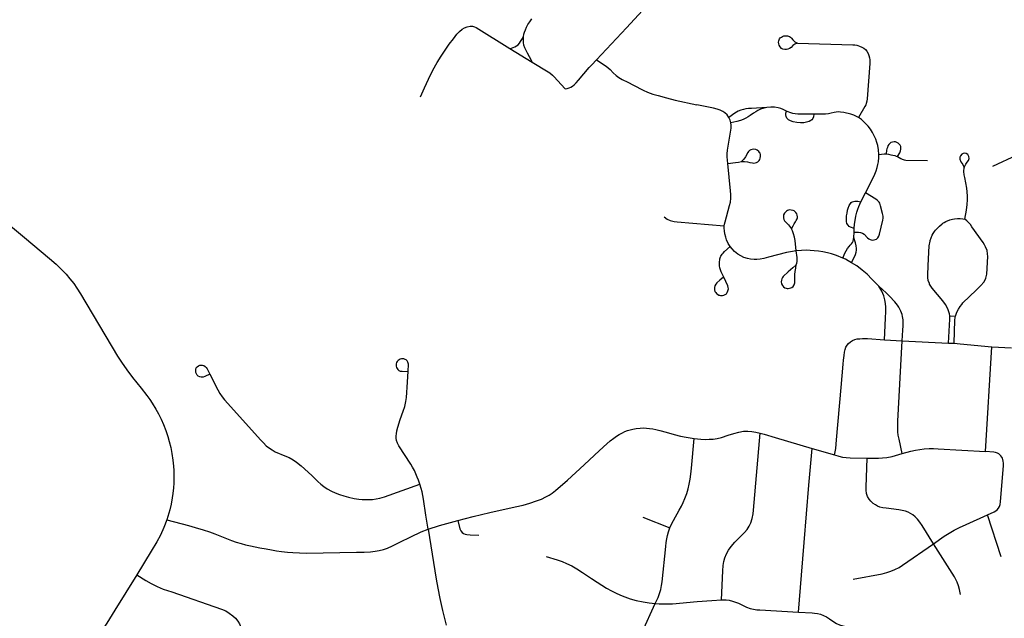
# Model space of a CAD drawing. Extents: x 1410746 to 1533160, y 578873 to 704954.
# Tile 63 of 227: x 1488949 to 1495267, y 610557 to 614397. Entities that reach past the tile are written whole.
import ezdxf

# ---------------------------------------------------------------- set-up
doc = ezdxf.new("R2010")
doc.units = 0
doc.header["$MEASUREMENT"] = 0
doc.layers.add('MC_STREETS', color=254, linetype='CONTINUOUS')

msp = doc.modelspace()

# ---------------------------------------------------------------- linework, layer by layer
at = {"layer": 'MC_STREETS'}
for p, q in [((1492094.13315, 614212.762125), (1492236.71805, 614124.801475)), ((1495192.67555, 613456.81735), (1495348.231125, 613530.42845)), ((1494346.4857, 613228.966325), (1494376.73515, 613285.200675)), ((1494302.380525, 613033.80155), (1494303.647425, 613057.619125)), ((1494301.113625, 612999.3421), (1494302.380525, 613033.80155)), ((1494916.7658, 612496.63975), (1494953.015, 612494.477525)), ((1494497.543075, 612343.370625), (1494612.0064, 612336.466475)), ((1494612.0064, 612336.466475), (1494909.13945, 612322.662375)), ((1494909.13945, 612322.662375), (1494943.978275, 612321.010825)), ((1495146.2013, 611627.0087), (1495186.139925, 612299.40215)), ((1495186.139925, 612299.40215), (1495312.512625, 612292.9516)), ((1494033.201125, 611645.556275), (1494177.0362, 611605.3283)), ((1492948.0192, 611206.527025), (1493120.52875, 611136.825775)), ((1495247.04755, 610951.6323), (1495159.4854, 611219.784525)), ((1492943.912575, 610467.759), (1493026.98085, 610652.709075))]:
    msp.add_line(p, q, dxfattribs=at)
for points in [[(1492650.58835, 614140.270725), (1492841.848575, 614345.712425), (1493047.577725, 614569.887775), (1493075.78955, 614598.5336), (1493222.3364, 614745.472525)], [(1492181.072575, 614287.71885), (1492184.3278, 614304.428925), (1492188.27745, 614316.798725), (1492193.6594, 614332.423725), (1492200.95105, 614348.74315), (1492210.15245, 614365.75705), (1492221.08995, 614382.94455), (1492235.673275, 614403.43065)], [(1491520.501425, 613902.687475), (1491546.07325, 613959.5722), (1491571.28385, 614015.644025), (1491599.413675, 614074.00945), (1491626.945075, 614122.954175), (1491652.564575, 614163.486525), (1491678.56645, 614201.3422), (1491704.56835, 614239.197875), (1491731.334975, 614275.141675), (1491754.0863, 614303.0391), (1491770.07615, 614320.4566), (1491788.0647, 614336.44645), (1491802.34135, 614345.297975), (1491819.1878, 614351.29415), (1491838.60405, 614354.72055), (1491853.737275, 614355.0061), (1491866.586275, 614351.5797), (1491878.040375, 614346.069775), (1492094.13315, 614212.762125)], [(1492094.13315, 614212.762125), (1492104.87625, 614214.254075), (1492116.0843, 614217.5392), (1492125.74645, 614221.983775), (1492137.14775, 614229.13375), (1492146.230175, 614236.670225), (1492155.505825, 614245.945875), (1492163.042275, 614256.76745), (1492170.771975, 614269.134975), (1492181.072575, 614287.71885)], [(1492236.71805, 614124.801475), (1492229.939275, 614140.17295), (1492220.3521, 614158.8126), (1492206.4632, 614181.816075), (1492197.78265, 614198.309125), (1492189.75315, 614215.67025), (1492184.5448, 614232.81435), (1492182.02745, 614250.30565), (1492180.985775, 614266.277875), (1492181.072575, 614287.71885)], [(1493937.447725, 614245.760575), (1493923.160725, 614239.80765), (1493910.211825, 614231.0812), (1493898.3889, 614219.539775), (1493888.81795, 614212.783825), (1493877.839525, 614207.71685), (1493867.9871, 614205.464875), (1493857.85315, 614205.464875), (1493846.030225, 614207.15385), (1493836.64215, 614212.11965), (1493827.531925, 614221.762025), (1493820.995525, 614233.54185), (1493818.900375, 614241.96015), (1493818.274075, 614253.629725), (1493819.40315, 614261.189475), (1493821.48265, 614268.4261), (1493824.643475, 614274.248675)], [(1493824.643475, 614274.248675), (1493829.14035, 614280.343375), (1493836.04635, 614285.721525), (1493842.3124, 614289.61195), (1493852.5047, 614293.0108), (1493862.9449, 614293.96265), (1493875.313975, 614293.003025), (1493882.0479, 614291.784175), (1493888.466175, 614288.74975), (1493894.582975, 614284.628025), (1493900.10265, 614278.69595), (1493909.930325, 614267.112975), (1493923.442225, 614255.57155), (1493940.050625, 614246.8451)], [(1493940.050625, 614246.8451), (1494293.7709, 614236.174925), (1494306.991025, 614235.563725), (1494319.33975, 614233.511875), (1494325.7856, 614231.934125), (1494336.5449, 614227.759475), (1494352.144275, 614221.4856), (1494364.38385, 614213.933525), (1494375.060925, 614205.07935), (1494383.640125, 614194.327725), (1494392.012175, 614180.839425), (1494397.983875, 614168.2029), (1494402.235575, 614152.46015), (1494404.074125, 614139.819975), (1494404.139225, 614129.052975), (1494403.58075, 614116.312575), (1494385.738025, 613889.193925), (1494384.175525, 613873.568925), (1494381.050525, 613860.027275), (1494377.144275, 613850.131425), (1494371.675525, 613839.45435), (1494330.8769, 613770.313725)], [(1492236.71805, 614124.801475), (1492338.8004, 614063.314925), (1492351.235425, 614055.004375), (1492367.080475, 614042.0561), (1492376.99225, 614032.2987), (1492449.28705, 613954.074775), (1492461.6725, 613956.24065), (1492474.3498, 613959.361225), (1492485.856875, 613963.847025), (1492496.778825, 613970.868275), (1492506.92065, 613979.449825), (1492518.427725, 613991.542), (1492533.915175, 614008.2292), (1492603.463025, 614090.4248), (1492610.679325, 614098.8113), (1492619.65095, 614108.368025), (1492650.58835, 614140.270725)], [(1492650.58835, 614140.270725), (1492712.452925, 614099.036075), (1492725.734175, 614088.359), (1492737.7996, 614076.7015), (1492757.21165, 614055.77995), (1492775.47375, 614039.40065), (1492794.22375, 614026.1194), (1492814.796675, 614014.14025), (1492850.734175, 613995.911075), (1492887.452925, 613976.379825), (1492949.6925, 613944.08815), (1492978.077925, 613931.067325), (1493011.150825, 613919.609), (1493046.5675, 613910.754825), (1493099.432075, 613896.1715), (1493154.38, 613881.58815), (1493293.834425, 613849.738475)], [(1493498.48805, 613770.5023), (1493487.782075, 613786.087575), (1493474.22115, 613798.986975), (1493460.3295, 613808.57885), (1493443.1303, 613816.8477), (1493424.93885, 613823.132), (1493401.455325, 613829.085575), (1493293.834425, 613849.738475)], [(1493743.785525, 613834.37765), (1493645.399175, 613828.232175), (1493625.018, 613826.400375), (1493608.245275, 613824.660975), (1493592.96345, 613821.430675), (1493575.445275, 613816.5852), (1493558.232625, 613809.24035), (1493538.3874, 613797.994725), (1493498.48805, 613770.5023)], [(1493743.785525, 613834.37765), (1493716.957425, 613827.51855), (1493701.79985, 613822.300375), (1493685.8968, 613814.97005), (1493671.2362, 613806.645825), (1493657.128025, 613796.6717), (1493636.290525, 613782.11855), (1493622.905875, 613773.2246), (1493608.17645, 613764.588575), (1493591.6985, 613756.7379), (1493574.408825, 613750.503325), (1493551.215625, 613744.7435), (1493512.5886, 613735.48225)], [(1493869.7291, 613810.56195), (1493848.2426, 613820.79945), (1493832.972325, 613827.073475), (1493815.611225, 613831.934575), (1493792.0001, 613835.059575), (1493767.86815, 613835.754025), (1493743.785525, 613834.37765)], [(1494044.20155, 613790.496025), (1494042.899475, 613773.568925), (1494037.90815, 613762.93525), (1494032.2658, 613755.556775), (1494025.104325, 613749.4804), (1494014.687675, 613744.706075), (1493998.194625, 613739.49775), (1493980.66655, 613735.9922), (1493958.04705, 613735.3745), (1493935.911625, 613737.1106), (1493912.69115, 613742.101925), (1493894.02795, 613748.82935), (1493881.366225, 613755.3337), (1493871.411525, 613764.9915), (1493865.973525, 613775.293975), (1493864.20745, 613786.256225), (1493865.8118, 613796.7913), (1493869.7291, 613810.56195)], [(1494044.20155, 613790.496025), (1493983.654675, 613790.062), (1493960.000175, 613789.844975), (1493941.11995, 613790.713025), (1493924.6269, 613792.44915), (1493909.976075, 613794.873325), (1493890.3849, 613801.0682), (1493869.7291, 613810.56195)], [(1494330.8769, 613770.313725), (1494314.817875, 613778.777275), (1494300.27795, 613785.5047), (1494282.699825, 613790.496025), (1494237.343925, 613800.912675), (1494215.977375, 613804.57135), (1494202.39045, 613805.740125), (1494188.6574, 613804.71745), (1494175.50875, 613802.2338), (1494156.39775, 613796.789425), (1494137.73455, 613793.3172), (1494119.077175, 613791.37805), (1494101.493225, 613791.14705), (1494044.20155, 613790.496025)], [(1493491.704375, 613474.5955), (1493487.85355, 613517.869625), (1493488.48215, 613536.4375), (1493491.155725, 613558.97485), (1493513.303, 613701.509175), (1493514.573125, 613719.275325), (1493512.5886, 613735.48225)], [(1493512.5886, 613735.48225), (1493507.6273, 613752.01995), (1493498.48805, 613770.5023)], [(1494461.436075, 613531.515075), (1494458.5629, 613562.405275), (1494454.404825, 613590.36925), (1494449.456925, 613609.640075), (1494442.425675, 613631.515075), (1494432.3789, 613652.8782), (1494421.515725, 613674.210825), (1494408.5715, 613694.015075), (1494393.26185, 613714.08345), (1494370.3449, 613738.191025), (1494349.757125, 613757.075875), (1494330.8769, 613770.313725)], [(1494582.269425, 613518.49425), (1494595.800775, 613543.089225), (1494601.009125, 613555.3288), (1494603.143625, 613566.97845), (1494603.33815, 613575.3425), (1494601.97655, 613584.095575), (1494598.280825, 613592.459625), (1494592.63995, 613599.462075), (1494586.221025, 613605.686475), (1494578.0515, 613609.96575), (1494569.103925, 613612.688925), (1494560.54535, 613612.88345), (1494549.263625, 613611.716375), (1494539.537975, 613608.798675), (1494532.341025, 613603.74135), (1494524.755025, 613596.15535), (1494519.6977, 613587.5968), (1494516.196475, 613577.67665), (1494513.8597, 613568.659875), (1494511.7334, 613560.320325), (1494507.529825, 613535.68175)], [(1493702.914175, 613518.94375), (1493702.870775, 613529.076325), (1493700.029875, 613539.650825), (1493696.55765, 613545.806125), (1493691.349325, 613551.961425), (1493681.090475, 613560.957625), (1493672.409925, 613564.272025), (1493658.994525, 613566.165975), (1493648.735675, 613565.061175), (1493640.21295, 613562.3781), (1493631.374575, 613557.64325), (1493625.061425, 613552.277075), (1493620.3621, 613545.50625), (1493606.820425, 613517.38125), (1493595.940275, 613501.6413), (1493580.35425, 613487.607875)], [(1493491.704375, 613474.5955), (1493542.530775, 613480.643375), (1493561.864325, 613483.4829), (1493580.35425, 613487.607875)], [(1493580.35425, 613487.607875), (1493598.747525, 613487.69375), (1493617.8743, 613485.2017), (1493633.566525, 613481.26535), (1493650.961175, 613478.02585), (1493659.397175, 613477.503875), (1493667.29775, 613478.449425), (1493675.570425, 613480.9229), (1493684.164175, 613485.870825), (1493692.757925, 613494.20415), (1493697.445425, 613500.45415), (1493701.091275, 613509.0479), (1493702.914175, 613518.94375)], [(1494376.73515, 613285.200675), (1494423.47525, 613377.481175), (1494435.881825, 613406.548025), (1494445.09815, 613427.461975), (1494450.769725, 613448.90765), (1494455.555125, 613466.9858), (1494458.5715, 613484.9005), (1494461.175675, 613512.24425), (1494461.436075, 613531.515075)], [(1494461.436075, 613531.515075), (1494495.550675, 613535.68175), (1494507.529825, 613535.68175)], [(1494507.529825, 613535.68175), (1494523.58795, 613533.716775), (1494537.787375, 613530.7991), (1494563.259, 613524.74425), (1494573.154825, 613521.61925), (1494582.269425, 613518.49425)], [(1494582.269425, 613518.49425), (1494601.790375, 613506.6309), (1494612.007, 613501.616775), (1494623.40495, 613497.2559), (1494635.644525, 613495.6934), (1494774.446625, 613494.1309)], [(1495012.52415, 613540.88075), (1495002.231675, 613539.091725), (1494993.22645, 613533.89365), (1494985.5739, 613524.2448), (1494981.581275, 613514.59595), (1494982.246725, 613501.952625), (1494987.90295, 613485.649375), (1494999.5481, 613467.017125), (1495008.369375, 613449.392675)], [(1495008.369375, 613449.392675), (1495018.845825, 613469.678875), (1495029.1601, 613483.653075), (1495035.814475, 613492.636475), (1495040.139825, 613505.612525), (1495038.80895, 613518.9213), (1495032.4873, 613532.562775), (1495020.842125, 613539.21715), (1495012.52415, 613540.88075)], [(1493469.654925, 613075.4208), (1493471.09995, 613085.57095), (1493474.572175, 613100.3279), (1493504.08605, 613205.79665), (1493509.728425, 613227.064), (1493512.7666, 613251.369575), (1493512.7666, 613274.807075), (1493510.596475, 613298.244575), (1493491.704375, 613474.5955)], [(1495012.988075, 613116.7272), (1495023.988875, 613174.637075), (1495028.555225, 613211.16805), (1495030.551575, 613240.62115), (1495030.2025, 613267.222475), (1495026.059475, 613316.84575), (1495013.028725, 613384.128375), (1495009.529675, 613402.469625), (1495007.866075, 613422.10005), (1495008.369375, 613449.392675)], [(1494303.647425, 613057.619125), (1494280.653475, 613065.526675), (1494271.3276, 613071.235875), (1494264.011775, 613078.952525), (1494256.342175, 613090.389175), (1494253.7611, 613102.3532), (1494253.619275, 613115.6803), (1494254.98785, 613138.50325), (1494257.4387, 613156.3053), (1494261.25815, 613174.360875), (1494265.2201, 613188.9513), (1494271.422525, 613204.50115), (1494275.2237, 613212.080525), (1494279.567525, 613218.557225), (1494284.74895, 613224.653675), (1494291.28995, 613228.17465), (1494299.519575, 613231.66415), (1494307.715425, 613233.332775), (1494317.572375, 613233.513225), (1494326.0087, 613232.991575), (1494346.4857, 613228.966325)], [(1494302.380525, 613033.80155), (1494330.25215, 613033.041425), (1494343.652625, 613032.047525), (1494356.59795, 613028.4516), (1494367.385725, 613021.020025), (1494388.961275, 612998.0061), (1494397.831225, 612990.81425), (1494405.50255, 612986.2594), (1494419.4068, 612983.14295), (1494432.352125, 612984.10185), (1494445.537175, 612988.896425), (1494454.407125, 612997.047175), (1494461.8387, 613008.55415), (1494466.633275, 613021.25975), (1494487.966375, 613110.84245), (1494489.16775, 613123.1443), (1494488.44855, 613137.288275), (1494485.871675, 613152.98915), (1494472.697725, 613203.2961), (1494467.368, 613219.425), (1494463.2617, 613225.695), (1494457.48745, 613233.089025), (1494450.571475, 613240.13175), (1494441.701525, 613246.364675), (1494376.73515, 613285.200675)], [(1494303.647425, 613057.619125), (1494306.39705, 613084.4303), (1494309.52205, 613108.735875), (1494314.035925, 613137.208075), (1494319.9387, 613161.51365), (1494326.88315, 613182.346975), (1494333.2367, 613197.88305), (1494346.4857, 613228.966325)], [(1493881.219225, 613174.625875), (1493875.26125, 613172.1869), (1493868.71335, 613168.30175), (1493862.131675, 613162.595725), (1493856.07855, 613155.058325), (1493850.617125, 613145.310575), (1493848.915825, 613133.33365), (1493849.3292, 613125.311025), (1493851.97355, 613116.153875), (1493856.313125, 613107.329425), (1493863.7557, 613098.811075), (1493881.722525, 613080.9886), (1493901.1317, 613055.036125)], [(1493901.1317, 613055.036125), (1493911.560525, 613074.916075), (1493918.07855, 613087.6262), (1493926.29625, 613100.92195), (1493931.79985, 613109.198525), (1493937.06295, 613119.665025), (1493939.162375, 613126.5479), (1493939.2644, 613132.010475), (1493937.772925, 613142.6033), (1493934.290975, 613152.14035), (1493928.537375, 613160.6269), (1493924.6788, 613165.070775), (1493918.40445, 613169.753125), (1493911.560525, 613173.012125), (1493899.8281, 613175.619325), (1493890.0511, 613176.271125), (1493881.219225, 613174.625875)], [(1488807.24425, 613131.94465), (1488832.504675, 613115.5384), (1488865.317175, 613091.580075), (1488902.100575, 613062.9965), (1488978.982425, 613000.14995), (1489140.000925, 612865.7007), (1489181.74425, 612829.34055)], [(1493083.79605, 613131.726), (1493103.354, 613117.87245), (1493122.91195, 613108.9084), (1493147.76685, 613101.981625), (1493166.5099, 613099.536875), (1493469.654925, 613075.4208)], [(1494916.7658, 612496.63975), (1494914.187125, 612509.2223), (1494910.9386, 612522.0554), (1494907.01135, 612534.88955), (1494900.11155, 612551.44905), (1494888.98705, 612570.804725), (1494872.9269, 612592.901), (1494803.7981, 612675.430675), (1494790.641625, 612694.61995), (1494787.647875, 612700.140275), (1494785.779425, 612705.63995), (1494779.0895, 612724.3443), (1494776.339825, 612742.9755), (1494775.478925, 612757.19955), (1494777.477275, 612819.0951), (1494784.9123, 612946.100425), (1494790.8096, 612975.499625), (1494791.7489, 612980.582625), (1494804.4756, 613013.861775), (1494810.321375, 613025.410625), (1494817.863025, 613037.2925), (1494824.7938, 613046.635325), (1494833.420425, 613056.310825), (1494850.63265, 613073.4768), (1494866.939375, 613087.380975), (1494872.930825, 613091.641125), (1494881.757275, 613096.941325), (1494891.984275, 613101.8511), (1494917.523925, 613112.66865), (1494934.5052, 613117.452425), (1494947.498925, 613119.7605), (1494966.909225, 613121.501125), (1494982.891525, 613122.123825), (1494999.704075, 613120.25575), (1495012.988075, 613116.7272)], [(1494953.015, 612494.477525), (1494957.499175, 612507.20455), (1494963.037675, 612520.537975), (1494972.9734, 612540.961375), (1494984.243575, 612558.198125), (1494993.639325, 612570.8534), (1495001.40055, 612580.7042), (1495085.9432, 612662.522575), (1495113.20955, 612690.430975), (1495137.32565, 612715.483425), (1495148.173075, 612738.597225), (1495154.276725, 612763.984975), (1495159.9579, 612877.0774), (1495159.270075, 612894.96105), (1495155.71865, 612916.96825), (1495146.28855, 612939.731325), (1495139.764625, 612952.239175), (1495130.75545, 612967.3438), (1495058.609275, 613069.2373), (1495048.973525, 613082.370225), (1495037.89555, 613095.970975), (1495027.1023, 613106.7642), (1495012.988075, 613116.7272)], [(1493507.03145, 612941.897725), (1493495.358425, 612961.871575), (1493484.988825, 612984.442475), (1493479.05895, 613002.170525), (1493473.888325, 613023.1328), (1493471.044225, 613042.0258), (1493469.519275, 613060.49905), (1493469.654925, 613075.4208)], [(1493931.512725, 612914.2471), (1493923.94475, 612979.7531), (1493920.35985, 613002.24025), (1493914.493625, 613022.446075), (1493907.118275, 613042.4263), (1493901.1317, 613055.036125)], [(1494229.660925, 612868.110875), (1494242.81475, 612898.7126), (1494252.1333, 612915.296875), (1494260.910925, 612929.221975), (1494271.5063, 612942.62295), (1494278.115525, 612949.786), (1494286.46755, 612959.8306), (1494291.669325, 612967.019875), (1494296.04725, 612975.317425), (1494301.113625, 612999.3421)], [(1494286.9526, 612838.24975), (1494310.910925, 612891.027525), (1494315.0776, 612904.916425), (1494317.50815, 612919.152525), (1494317.29175, 612929.84225), (1494315.339325, 612945.90815), (1494310.915125, 612965.2992), (1494307.4804, 612977.38545), (1494301.113625, 612999.3421)], [(1493466.05265, 612746.309675), (1493449.556375, 612779.39995), (1493444.952825, 612791.9557), (1493441.141375, 612804.602725), (1493438.999975, 612817.121025), (1493438.318875, 612825.877225), (1493438.221425, 612835.715475), (1493438.9885, 612846.630475), (1493440.27065, 612854.985775), (1493441.814275, 612862.242975), (1493443.92025, 612869.489675), (1493445.992425, 612874.91585), (1493448.64135, 612881.059525), (1493452.13415, 612887.187475), (1493456.753225, 612893.294425), (1493461.65315, 612899.396125), (1493471.969075, 612909.0398), (1493507.03145, 612941.897725)], [(1493931.512725, 612914.2471), (1493894.259575, 612908.071625), (1493869.35995, 612902.788775), (1493753.202625, 612873.675375), (1493724.409175, 612865.89335), (1493700.0255, 612860.96475), (1493679.53285, 612859.40835), (1493661.374825, 612859.14895), (1493638.288175, 612861.74295), (1493618.314325, 612865.63395), (1493596.00065, 612872.11205), (1493575.772625, 612881.7168), (1493557.095775, 612893.908625), (1493536.084325, 612909.99145), (1493519.803, 612926.516325), (1493507.03145, 612941.897725)], [(1493931.062875, 612824.120925), (1493935.229525, 612836.100075), (1493937.05245, 612845.7355), (1493937.573275, 612856.412575), (1493936.531625, 612871.777175), (1493931.512725, 612914.2471)], [(1494229.660925, 612868.110875), (1494189.730375, 612883.735875), (1494158.580175, 612894.0674), (1494132.458525, 612901.336025), (1494103.15685, 612907.2418), (1494073.4009, 612912.238975), (1494046.421, 612915.066675), (1494021.7905, 612916.67765), (1493996.443275, 612917.719325), (1493966.23495, 612916.67765), (1493931.512725, 612914.2471)], [(1494286.9526, 612838.24975), (1494265.0776, 612850.402525), (1494246.674825, 612860.12475), (1494229.660925, 612868.110875)], [(1489181.74425, 612829.34055), (1489221.413225, 612790.423825), (1489246.1528, 612764.38215), (1489271.413225, 612734.43425), (1489295.11115, 612703.705075), (1489314.9028, 612675.31965), (1489339.381975, 612638.080075), (1489576.77415, 612238.8255), (1489601.225175, 612200.214725), (1489636.878275, 612151.58465), (1489673.5238, 612102.181925), (1489727.954125, 612032.301825), (1489763.417325, 611986.823575), (1489783.9781, 611959.91105), (1489797.9681, 611937.71935), (1489822.5645, 611898.274875), (1489839.186425, 611868.5048), (1489855.8531, 611834.650625), (1489871.4781, 611800.79645), (1489886.998775, 611761.5376), (1489899.802225, 611723.7726), (1489908.37045, 611691.42145), (1489917.794825, 611653.54945), (1489925.433725, 611613.271675), (1489930.989275, 611572.29945), (1489934.72115, 611532.49025), (1489936.661475, 611506.004375), (1489937.442725, 611485.43145), (1489937.70315, 611461.99395), (1489936.661475, 611424.49395), (1489935.098975, 611393.504375), (1489931.769375, 611358.67215), (1489927.807325, 611329.7023), (1489920.776075, 611290.11895), (1489912.70315, 611251.8377), (1489893.692725, 611188.29605)], [(1493929.731575, 612822.99325), (1493908.92745, 612805.370925), (1493880.333075, 612780.459025), (1493848.7037, 612750.117975), (1493843.090125, 612743.07115), (1493838.67095, 612734.9494), (1493836.24525, 612726.27145), (1493835.685, 612715.6005), (1493837.71545, 612702.9401), (1493843.090125, 612691.712975), (1493850.2564, 612683.2329), (1493858.37815, 612677.261025), (1493866.97765, 612674.394525)], [(1493866.97765, 612674.394525), (1493873.1884, 612673.319575), (1493879.99635, 612673.0807), (1493888.7153, 612673.797325), (1493896.120425, 612675.9472), (1493903.883875, 612679.4109), (1493912.05245, 612685.839675), (1493918.823275, 612695.995925), (1493922.2087, 612709.01675), (1493922.98995, 612726.725075), (1493922.469125, 612762.923), (1493924.812875, 612782.714675), (1493928.4587, 612803.287575), (1493931.062875, 612824.120925)], [(1494461.818375, 612688.14795), (1494417.561675, 612733.48245), (1494386.05125, 612764.211625), (1494355.061675, 612791.034525), (1494319.5915, 612817.416425), (1494286.9526, 612838.24975)], [(1493465.44145, 612745.836525), (1493441.5148, 612727.0915), (1493422.171625, 612708.70355), (1493414.589075, 612700.551175), (1493409.43835, 612689.3667), (1493406.789375, 612679.212375), (1493407.0837, 612665.0846), (1493410.027, 612654.341625), (1493415.030575, 612645.95325), (1493419.739825, 612640.066675), (1493426.21505, 612635.210275), (1493434.669925, 612630.6752), (1493439.145975, 612629.134525), (1493445.042625, 612628.2956)], [(1493445.042625, 612628.2956), (1493457.426125, 612628.063975), (1493467.029125, 612629.706025), (1493476.103725, 612634.327275), (1493483.1676, 612639.478025), (1493489.054175, 612647.719225), (1493493.321925, 612657.579225), (1493495.9709, 612669.941025), (1493495.5294, 612679.948175), (1493493.321925, 612689.51385), (1493466.05265, 612746.309675)], [(1494612.0064, 612336.466475), (1494616.0347, 612404.969925), (1494617.98515, 612434.078475), (1494617.82965, 612455.939975), (1494616.714475, 612471.625975), (1494615.7788, 612481.844125), (1494613.737775, 612493.1758), (1494610.598025, 612505.98515), (1494606.573425, 612516.625225), (1494602.267325, 612527.27055), (1494596.581, 612539.3988), (1494589.78935, 612552.640575), (1494580.47835, 612566.657925), (1494563.9856, 612588.09555), (1494530.03355, 612624.4311), (1494508.99685, 612643.7677), (1494461.818375, 612688.14795)], [(1494497.543075, 612343.370625), (1494505.136625, 612482.085925), (1494506.521475, 612526.1416), (1494506.749475, 612553.460775), (1494504.65795, 612577.1799), (1494500.833275, 612599.086325), (1494492.761225, 612625.7241), (1494480.115025, 612654.5144), (1494461.818375, 612688.14795)], [(1494909.13945, 612322.662375), (1494917.775025, 612474.999325), (1494917.52895, 612486.591725), (1494916.7658, 612496.63975)], [(1494943.978275, 612321.010825), (1494950.066075, 612469.479475), (1494951.45805, 612485.785525), (1494953.015, 612494.477525)], [(1494177.0362, 611605.3283), (1494181.2046, 611624.505925), (1494184.76435, 611646.7045), (1494189.9264, 611702.913625), (1494220.56525, 612036.652875), (1494233.558975, 612187.04215), (1494235.52145, 612213.951025), (1494238.415825, 612243.02385), (1494241.3555, 612264.11285), (1494245.4455, 612282.13435), (1494250.685775, 612295.68245), (1494258.993575, 612310.1252), (1494267.8126, 612320.09455), (1494279.699125, 612330.319525), (1494292.46685, 612338.575125), (1494307.79425, 612345.210925), (1494322.7718, 612349.1079), (1494338.5875, 612350.8297), (1494355.782675, 612351.966175), (1494387.803625, 612351.0015), (1494497.543075, 612343.370625)], [(1494610.394825, 611614.587925), (1494590.97475, 611707.0178), (1494586.373, 611730.94695), (1494583.305175, 611752.7286), (1494582.6916, 611771.4424), (1494582.3848, 611798.1326), (1494583.305175, 611822.6753), (1494612.0064, 612336.466475)], [(1494943.978275, 612321.010825), (1494982.392225, 612317.9934), (1495186.139925, 612299.40215)], [(1491441.023, 612139.5372), (1491442.9463, 612187.045575), (1491439.868775, 612199.6515), (1491434.468125, 612208.87295), (1491428.3894, 612214.107325), (1491421.406325, 612218.05525), (1491413.7872, 612220.564975), (1491405.82485, 612221.54005), (1491397.825275, 612220.943025), (1491390.0959, 612218.79685), (1491382.933725, 612215.18395)], [(1490168.852675, 612123.242525), (1490136.4006, 612107.46135), (1490126.40285, 612104.6429), (1490113.376825, 612104.2421), (1490103.958, 612106.0457), (1490094.7396, 612110.053725), (1490086.923975, 612117.468525), (1490082.114375, 612125.28415), (1490078.70755, 612134.50255), (1490077.90595, 612144.121775), (1490078.50715, 612153.741), (1490081.51315, 612162.959425)], [(1490081.51315, 612162.959425), (1490086.923975, 612170.374225), (1490095.1404, 612176.58665), (1490104.3588, 612179.79305), (1490113.777625, 612181.39625), (1490121.79365, 612180.79505), (1490130.01005, 612178.18985), (1490138.226475, 612172.979425), (1490145.841675, 612165.965425), (1490151.95675, 612157.26655), (1490168.68425, 612123.5817)], [(1491382.933725, 612215.18395), (1491376.614, 612210.243225), (1491371.379625, 612204.1645), (1491367.4317, 612197.181425), (1491364.921975, 612189.5623), (1491363.9469, 612181.59995), (1491364.543925, 612173.600375), (1491366.6901, 612165.871), (1491370.303, 612158.708825), (1491375.243725, 612152.3891), (1491381.32245, 612147.154725), (1491390.719775, 612143.340075), (1491402.327825, 612141.8582), (1491441.023, 612139.5372)], [(1490168.852675, 612123.242525), (1490220.162275, 612022.74355), (1490233.37855, 611999.379025), (1490247.62155, 611977.880625), (1490262.879225, 611959.022125), (1490284.3557, 611934.005575), (1490494.7115, 611701.8), (1490512.3368, 611682.42395), (1490531.2172, 611664.48755), (1490551.749675, 611649.1472), (1490569.21405, 611636.874925), (1490588.330475, 611625.7827), (1490650.399875, 611600.294125), (1490677.540475, 611587.549825), (1490702.582375, 611573.676075), (1490724.97755, 611558.7572), (1490754.780275, 611535.007775), (1490823.39175, 611472.37925), (1490861.6246, 611435.326425), (1490880.269, 611418.09805), (1490899.820025, 611402.222925), (1490922.04195, 611387.653375), (1490948.710525, 611373.49305), (1490973.378925, 611361.130825), (1490999.687675, 611351.780575), (1491028.244325, 611342.812375), (1491058.925, 611334.552175), (1491094.089775, 611326.292), (1491124.39745, 611321.0615), (1491146.815825, 611319.102625), (1491183.16405, 611318.232), (1491211.8944, 611319.755575), (1491236.27165, 611323.4557), (1491259.342975, 611328.02645), (1491288.726275, 611336.95025), (1491516.878, 611417.435975)], [(1491516.878, 611417.435975), (1491507.503, 611442.956825), (1491499.9509, 611463.0089), (1491491.09675, 611483.581825), (1491481.461325, 611504.935975), (1491469.48215, 611527.592225), (1491458.805075, 611544.779725), (1491380.41965, 611664.310975), (1491372.60715, 611680.456825), (1491366.617575, 611698.685975), (1491364.273825, 611713.269325), (1491364.53425, 611728.113075), (1491366.35715, 611741.394325), (1491369.48215, 611759.363075), (1491375.73215, 611783.060975), (1491390.5759, 611831.498475), (1491409.65415, 611886.2519), (1491419.213675, 611916.49355), (1491425.41705, 611946.97905), (1491429.9852, 611973.9159), (1491433.402325, 612004.97995), (1491435.90555, 612040.774475), (1491441.023, 612139.5372)], [(1491760.975725, 611185.4174), (1491857.731175, 611210.56485), (1491965.69275, 611235.65685), (1492128.7136, 611272.115175), (1492178.7136, 611283.833925), (1492221.68235, 611295.29225), (1492264.9115, 611309.615175), (1492296.68235, 611322.115175), (1492325.5886, 611336.177675), (1492346.1615, 611347.896425), (1492364.640925, 611359.985275), (1492387.30735, 611377.3235), (1492463.0886, 611443.72975), (1492569.859425, 611541.386), (1492636.00525, 611602.84435), (1492694.599, 611656.7506), (1492738.349, 611695.29225), (1492760.224, 611712.740175), (1492778.453175, 611725.761), (1492796.1615, 611736.958925), (1492816.2136, 611747.636), (1492831.578175, 611754.66725), (1492849.2865, 611761.177675), (1492866.2136, 611766.90685), (1492882.61985, 611770.8131), (1492904.49485, 611774.458925), (1492931.05735, 611777.3235), (1492951.36985, 611778.365175), (1492970.640675, 611777.583925), (1492989.390675, 611774.97975), (1493011.00525, 611771.85475), (1493031.578175, 611767.9485), (1493056.90005, 611761.61045), (1493096.668675, 611750.301425), (1493147.648225, 611736.23255), (1493189.3889, 611725.472325), (1493225.42445, 611718.5424), (1493275.59705, 611710.5037)], [(1493120.52875, 611136.825775), (1493131.45715, 611160.912875), (1493142.92865, 611184.17485), (1493180.128225, 611250.836525), (1493194.710475, 611277.32265), (1493206.01915, 611300.237575), (1493216.732625, 611325.8309), (1493228.6365, 611356.780975), (1493237.5644, 611386.54065), (1493245.004325, 611418.3835), (1493251.25385, 611449.03595), (1493256.0154, 611481.7716), (1493260.47935, 611519.566375), (1493275.59705, 611710.5037)], [(1493275.59705, 611710.5037), (1493320.11485, 611706.607), (1493347.241575, 611704.870875), (1493373.28325, 611705.521925), (1493399.1079, 611706.17295), (1493423.847475, 611709.8622), (1493451.191225, 611717.02365), (1493493.72595, 611730.91255), (1493531.486375, 611743.49935), (1493562.736375, 611751.31185), (1493592.9013, 611756.520175), (1493620.028025, 611757.60525), (1493646.93775, 611755.652125), (1493672.977825, 611751.068325), (1493700.3004, 611744.271)], [(1493452.470575, 610676.360325), (1493459.804175, 610862.226825), (1493462.25125, 610896.48925), (1493466.687925, 610921.2606), (1493473.712625, 610945.662225), (1493484.075125, 610970.702), (1493497.457975, 610993.767575), (1493513.09245, 611016.79115), (1493538.0442, 611044.7476), (1493600.52715, 611107.97), (1493616.425175, 611127.56525), (1493629.73515, 611148.639375), (1493639.71765, 611168.974075), (1493648.960675, 611197.072925), (1493655.24595, 611226.280925), (1493657.464275, 611250.312825), (1493700.3004, 611744.271)], [(1493700.3004, 611744.271), (1493725.829675, 611737.936025), (1493796.438975, 611716.95385), (1494033.201125, 611645.556275)], [(1493945.1077, 610597.014725), (1493964.486775, 610833.837575), (1493983.053025, 611044.0619), (1494012.4237, 611410.737675), (1494033.201125, 611645.556275)], [(1494177.0362, 611605.3283), (1494205.853575, 611596.86115), (1494228.3428, 611591.56955), (1494252.1549, 611587.600875), (1494277.81905, 611585.48425), (1494386.296425, 611584.16135)], [(1494811.98025, 611034.60295), (1494739.16915, 611152.096025), (1494724.6514, 611173.582275), (1494709.2626, 611193.3264), (1494695.035225, 611208.1345), (1494678.775375, 611221.20045), (1494665.41905, 611229.9111), (1494649.7399, 611237.460325), (1494632.028275, 611244.138475), (1494611.703425, 611248.78415), (1494589.346125, 611252.55875), (1494508.627525, 611263.59225), (1494486.56055, 611266.495775), (1494468.870825, 611270.468925), (1494453.4267, 611276.68015), (1494439.32555, 611284.066475), (1494425.895875, 611293.46725), (1494410.777975, 611307.4358), (1494398.583075, 611322.243875), (1494389.291725, 611339.08445), (1494381.9656, 611357.9379), (1494379.710025, 611378.28235), (1494380.000375, 611398.316825), (1494386.296425, 611584.16135)], [(1494386.296425, 611584.16135), (1494421.92945, 611583.4286), (1494459.396875, 611584.5513), (1494484.9844, 611585.748825), (1494513.02975, 611589.452925), (1494546.6313, 611595.802825), (1494610.394825, 611614.587925)], [(1494610.394825, 611614.587925), (1494666.75035, 611630.015075), (1494695.8948, 611636.15075), (1494723.812125, 611640.752525), (1494752.6498, 611644.433925), (1494784.8621, 611646.274625), (1494812.16585, 611646.274625), (1494841.3103, 611645.0475), (1495146.2013, 611627.0087)], [(1495159.4854, 611219.784525), (1495201.78275, 611239.2067), (1495212.455075, 611245.590025), (1495221.799375, 611253.580075), (1495229.78945, 611263.87235), (1495235.477275, 611274.706325), (1495239.690275, 611288.03385), (1495242.240475, 611304.0161), (1495261.19485, 611537.1648), (1495261.19485, 611551.228775), (1495260.03665, 611564.9618), (1495257.22385, 611575.882075), (1495254.576525, 611583.6586), (1495250.93645, 611590.4424), (1495244.3181, 611600.20445), (1495238.3616, 611605.995475), (1495231.41235, 611611.786525), (1495222.64305, 611616.91575), (1495211.060975, 611621.21765), (1495199.8098, 611623.20315), (1495146.2013, 611627.0087)], [(1491569.2143, 611128.791475), (1491553.85715, 611218.217225), (1491540.055075, 611320.300575), (1491535.628, 611343.998475), (1491530.41965, 611367.6964), (1491524.47855, 611389.54645), (1491516.878, 611417.435975)], [(1494811.98025, 611034.60295), (1494881.80005, 611084.129075), (1494912.079675, 611103.94165), (1494944.6022, 611123.0066), (1494978.281, 611140.232125), (1495020.993225, 611159.2547), (1495159.4854, 611219.784525)], [(1489893.692725, 611188.29605), (1489873.380225, 611138.55645), (1489851.76565, 611090.379375), (1489828.588575, 611047.67105), (1489792.911475, 610987.7752), (1489699.8324, 610835.6355)], [(1489893.692725, 611188.29605), (1490031.50075, 611151.743525), (1490074.01705, 611140.0864), (1490125.350175, 611125.615675), (1490167.537675, 611111.29275), (1490200.6106, 611099.053175), (1490275.36415, 611068.097325), (1490307.381425, 611056.084425), (1490337.97735, 611045.5415), (1490369.881425, 611036.29275), (1490398.52725, 611029.0011), (1490429.256425, 611021.96985), (1490489.9335, 611009.46985), (1490529.51685, 611001.91775), (1490564.412675, 610995.66775), (1490595.662675, 610990.71985), (1490628.21475, 610986.03235), (1490667.8946, 610981.71), (1490701.39185, 610978.740675), (1490744.966325, 610976.48755), (1490790.717025, 610975.7572), (1490896.1835, 610976.91775), (1491108.943925, 610980.5636), (1491158.943925, 610981.60525), (1491198.787675, 610983.428175), (1491230.2981, 610986.8136), (1491255.818925, 610991.5011), (1491282.381425, 610998.271925), (1491307.90225, 611006.60525), (1491341.496, 611021.1886), (1491388.631425, 611044.8865), (1491457.83215, 611079.209625), (1491524.435975, 611111.1686), (1491569.2143, 611128.791475)], [(1491569.2143, 611128.791475), (1491643.296925, 611152.583925), (1491760.975725, 611185.4174)], [(1491760.975725, 611185.4174), (1491772.92705, 611132.063325), (1491779.4483, 611117.261575), (1491788.107125, 611106.658925), (1491796.58925, 611101.0042), (1491806.308325, 611096.93985), (1491818.021675, 611094.28085), (1491839.883375, 611092.522075), (1491895.00115, 611089.380075)], [(1491569.2143, 611128.791475), (1491621.988525, 610809.19195), (1491631.858575, 610749.988675), (1491644.484225, 610685.1063), (1491661.150875, 610606.9813), (1491684.2735, 610512.2037)], [(1493026.98085, 610652.709075), (1493045.470425, 610690.209075), (1493055.10585, 610715.469475), (1493062.540025, 610742.33255), (1493067.60355, 610767.902), (1493070.178925, 610791.290875), (1493093.765325, 611017.95155), (1493096.887725, 611042.707725), (1493100.456175, 611066.571775), (1493105.3628, 611089.097675), (1493111.16155, 611110.954475), (1493120.52875, 611136.825775)], [(1494297.63245, 610808.730675), (1494483.28955, 610842.73585), (1494512.762075, 610850.324525), (1494539.481975, 610859.23115), (1494564.222625, 610869.374825), (1494591.68475, 610883.229575), (1494613.703925, 610897.33175), (1494811.98025, 611034.60295)], [(1494985.713425, 610710.45365), (1494979.92855, 610741.5374), (1494972.8038, 610765.583425), (1494964.068, 610789.64915), (1494954.43995, 610809.342875), (1494946.34365, 610822.472025), (1494811.98025, 611034.60295)], [(1492326.0817, 610953.790875), (1492396.915025, 610931.22145), (1492428.51225, 610920.804775), (1492457.3317, 610909.34645), (1492490.665025, 610893.72145), (1492523.65115, 610874.97145), (1492560.803925, 610851.0131), (1492618.790025, 610811.429775), (1492653.305675, 610788.568525), (1492713.5817, 610750.665875), (1492746.220575, 610732.610325), (1492780.595575, 610715.94365), (1492814.970575, 610700.665875), (1492866.359475, 610681.915875), (1492903.859475, 610671.152), (1492949.6371, 610662.084075), (1492988.6996, 610656.615325), (1493026.98085, 610652.709075)], [(1489699.8324, 610835.6355), (1489558.729225, 610610.0223), (1489508.262275, 610526.988475), (1489485.098975, 610489.0773), (1489468.566625, 610461.18375), (1489454.2451, 610431.459825), (1489444.473975, 610407.566875), (1489435.118225, 610377.807975), (1489428.588575, 610351.5773), (1489423.901075, 610325.2752), (1489421.817725, 610296.629375), (1489422.07815, 610272.1502), (1489424.161475, 610242.2023), (1489428.848975, 610209.3898), (1489435.880225, 610172.93145), (1489456.192725, 610092.98355), (1489479.1094, 610004.18145), (1489488.0184, 609969.16705), (1489498.64065, 609925.0148), (1489528.32815, 609792.2023), (1489545.220525, 609719.823925)], [(1489699.8324, 610835.6355), (1489757.036475, 610799.105575), (1489791.6094, 610779.441875), (1489830.411475, 610760.691875), (1489868.692725, 610744.54605), (1489924.57365, 610726.694975), (1490242.96755, 610615.495), (1490270.590125, 610604.241375), (1490293.4384, 610590.941625), (1490315.945675, 610573.89065), (1490332.99665, 610557.521725), (1490348.0015, 610539.788725), (1490359.59615, 610521.032675), (1490368.46265, 610499.54845), (1490375.62405, 610477.3822), (1490379.37525, 610454.533925), (1490382.103425, 610429.980525), (1490391.202325, 610284.358825), (1490393.35705, 610256.742725), (1490397.449275, 610233.2124)], [(1493026.98085, 610652.709075), (1493052.7621, 610650.625725), (1493076.98085, 610649.844475), (1493108.23085, 610649.584075), (1493137.91835, 610650.365325), (1493296.220575, 610664.554775), (1493388.928925, 610671.499225), (1493452.470575, 610676.360325)], [(1493452.470575, 610676.360325), (1493481.63725, 610675.31865), (1493501.428925, 610672.540875), (1493522.55325, 610667.0594), (1493542.5416, 610660.511475), (1493560.1176, 610653.61895), (1493591.134025, 610638.799975), (1493612.5009, 610629.150425), (1493634.90165, 610620.879375), (1493656.613175, 610615.020725), (1493677.98005, 610611.919075), (1493697.0245, 610610.694425), (1493945.1077, 610597.014725)], [(1493945.1077, 610597.014725), (1494033.760075, 610592.002125), (1494049.488, 610590.896825), (1494066.90535, 610587.74), (1494086.519475, 610582.637975), (1494106.00685, 610575.043975), (1494124.961325, 610566.083675), (1494145.6601, 610553.118025), (1494172.8645, 610534.377975), (1494190.7851, 610523.69455), (1494209.39495, 610515.4235), (1494231.3903, 610507.84635), (1494262.3892, 610501.3937)]]:
    msp.add_lwpolyline(points, dxfattribs=at)

doc.saveas('drawing.dxf')
